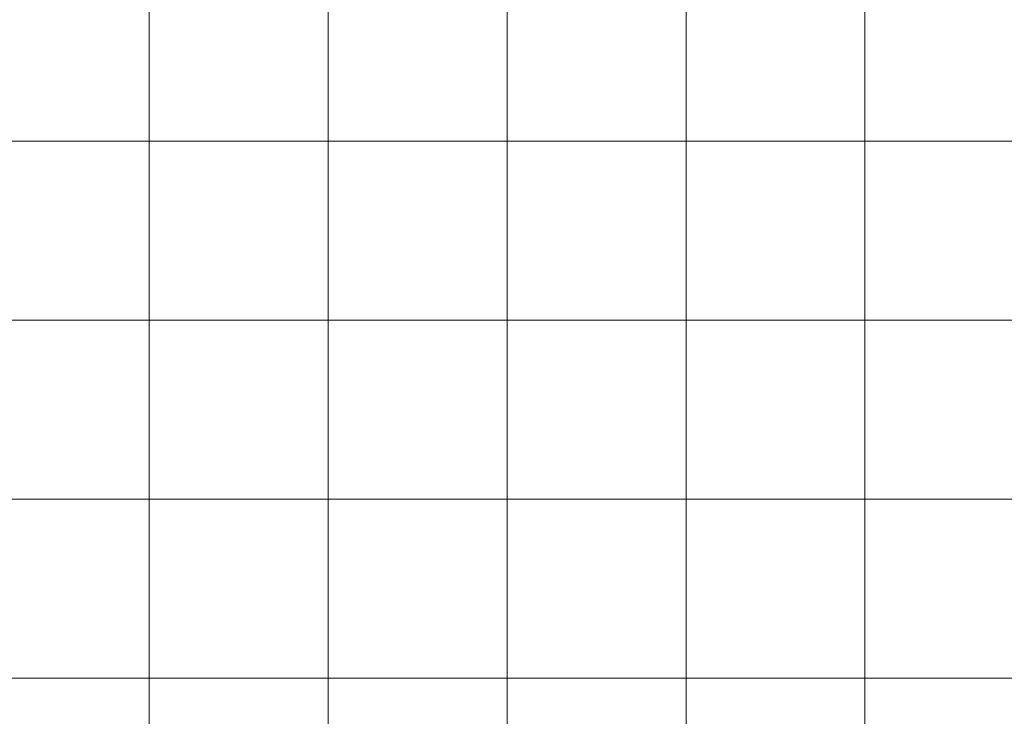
# Model space of a CAD drawing. Header units: metres. Extents: x 191568 to 204791, y 316774 to 325272.
# Tile 48 of 93: x 200573 to 201123, y 318404 to 318794. Entities that reach past the tile are written whole.
import ezdxf

# ---------------------------------------------------------------- set-up
doc = ezdxf.new("R2010")
doc.units = ezdxf.units.M
doc.layers.add('0-MEETLOCATIES-100x100m', color=1, linetype='Continuous', lineweight=13)

# ---------------------------------------------------------------- blocks, each defined once
blk = doc.blocks.new('*U13')
at = {"layer": '0-MEETLOCATIES-100x100m'}
blk.add_lwpolyline([(-50, 50), (50, 50), (50, -50), (-50, -50)], close=True, dxfattribs=at)
blk = doc.blocks.new('*U14')
at = {"layer": '0-MEETLOCATIES-100x100m', "color": 0, "linetype": 'ByBlock', "lineweight": -2, "transparency": 16777216}
for p in [(2400, 1100), (2500, 1100), (2600, 1100), (2700, 1100), (2800, 1100), (2900, 1100), (2400, 1000), (2500, 1000), (2600, 1000), (2700, 1000), (2800, 1000), (2900, 1000), (2400, 900), (2500, 900), (2600, 900), (2700, 900), (2800, 900), (2900, 900), (2400, 800), (2500, 800), (2600, 800), (2700, 800), (2800, 800), (2900, 800), (2400, 700), (2500, 700), (2600, 700), (2700, 700), (2800, 700), (2900, 700)]:
    blk.add_blockref('*U13', p, dxfattribs=at)

msp = doc.modelspace()

# ---------------------------------------------------------------- block references
at = {"layer": '0-MEETLOCATIES-100x100m'}
msp.add_blockref('*U14', (198195.07, 317675.64), dxfattribs=at)

doc.saveas('drawing.dxf')
